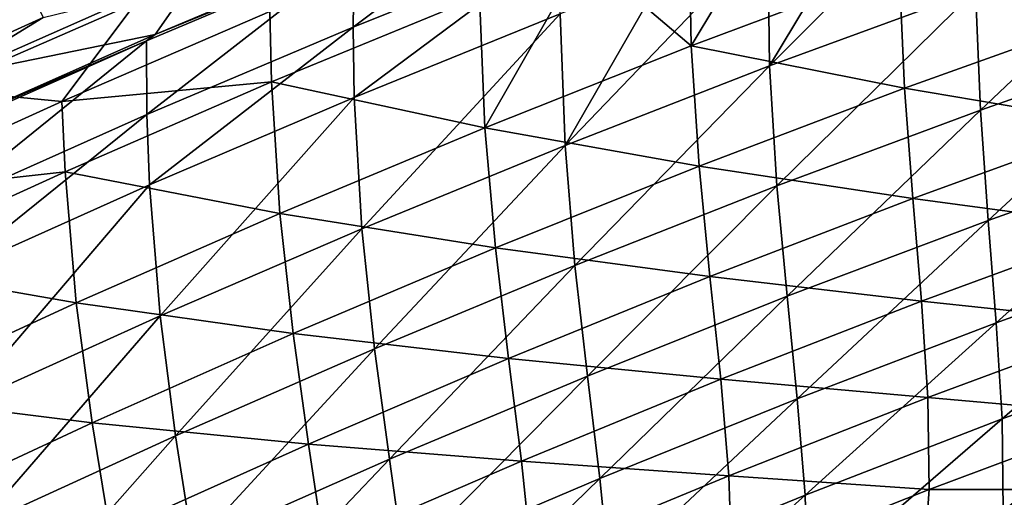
# Model space of a CAD drawing. Header units: metres. Extents: x -1 to 1402, y -1402 to 1.
# Tile 205 of 256: x 583 to 647, y -155 to -123. Entities that reach past the tile are written whole.
import ezdxf

# ---------------------------------------------------------------- set-up
doc = ezdxf.new("R2010")
doc.units = ezdxf.units.M

msp = doc.modelspace()

# ---------------------------------------------------------------- linework, layer by layer
at = {"layer": 'None0'}
for points in [[(580.232666, -126.645905, -29.541725), (594.295898, -120.49382, -29.542084), (578.341919, -71.605064)], [(584.300415, -123.202789, -32.126995), (568.834473, -130.21492, -32.126598), (562.812622, -77.463814, -3)], [(638.474487, -115.248512, -88.132416), (631.789551, -126.366631, -144.005127), (645.305908, -112.803459, -88.131577)], [(631.789551, -126.366631, -144.005127), (645.250305, -121.409538, -144.003067), (645.305908, -112.803459, -88.131577)], [(618.310425, -113.505524, -32.35656), (604.641479, -118.987183, -32.357506), (604.569031, -123.822639, -60.228706)], [(604.569031, -123.822639, -60.228706), (618.135132, -118.351097, -60.227501), (618.310425, -113.505524, -32.35656)], [(626.499634, -116.441101, -88.589783), (633.37561, -113.859474, -88.589035), (626.669678, -125.05497, -144.433487)], [(633.37561, -113.859474, -88.589035), (640.261169, -119.957001, -144.430817), (626.669678, -125.05497, -144.433487)], [(631.664246, -117.758247, -88.133156), (631.789551, -126.366631, -144.005127), (638.474487, -115.248512, -88.132416)], [(626.499634, -116.441101, -88.589783), (626.669678, -125.05497, -144.433487), (619.646729, -119.088432, -88.590416)], [(645.561646, -129.259293, -199.934708), (658.797729, -116.708054, -144.00029), (645.250305, -121.409538, -144.003067)], [(658.94397, -124.547867, -199.931366), (658.797729, -116.708054, -144.00029), (645.561646, -129.259293, -199.934708)], [(631.789551, -126.366631, -144.005127), (631.664246, -117.758247, -88.133156), (618.418152, -131.574631, -144.006439)], [(631.664246, -117.758247, -88.133156), (624.87561, -120.332146, -88.133797), (618.418152, -131.574631, -144.006439)], [(591.634827, -124.308807, -30.957695), (604.641479, -118.987183, -32.357506), (605.790283, -118.346962, -30.957472)], [(591.634827, -124.308807, -30.957695), (605.790283, -118.346962, -30.957472), (594.295898, -120.49382, -29.542084)], [(604.641968, -128.433426, -88.135063), (618.135132, -118.351097, -60.227501), (604.569031, -123.822639, -60.228706)], [(618.135132, -118.351097, -60.227501), (604.641968, -128.433426, -88.135063), (618.108765, -122.969666, -88.134323)], [(591.059265, -124.724678, -32.358475), (604.641479, -118.987183, -32.357506), (591.634827, -124.308807, -30.957695)], [(604.641479, -118.987183, -32.357506), (591.059265, -124.724678, -32.358475), (591.092163, -129.545959, -60.229717)], [(604.641479, -118.987183, -32.357506), (591.092163, -129.545959, -60.229717), (604.569031, -123.822639, -60.228706)], [(613.173584, -130.409622, -144.435425), (612.817078, -121.800835, -88.590942), (619.646729, -119.088432, -88.590416)], [(619.646729, -119.088432, -88.590416), (626.669678, -125.05497, -144.433487), (613.173584, -130.409622, -144.435425)], [(618.418152, -131.574631, -144.006439), (624.87561, -120.332146, -88.133797), (618.108765, -122.969666, -88.134323)], [(626.669678, -125.05497, -144.433487), (640.261169, -119.957001, -144.430817), (640.612488, -127.817078, -200.33429)], [(640.261169, -119.957001, -144.430817), (654.130005, -122.971596, -200.330048), (640.612488, -127.817078, -200.33429)], [(580.232666, -126.645905, -29.541725), (591.634827, -124.308807, -30.957695), (594.295898, -120.49382, -29.542084)], [(576.731995, -127.841568, -32.845062), (584.300415, -123.202789, -32.126995), (590.83606, -121.596039, -32.845074)], [(576.731995, -127.841568, -32.845062), (590.83606, -121.596039, -32.845074), (585.534973, -128.691864, -60.699944)], [(585.534973, -128.691864, -60.699944), (590.83606, -121.596039, -32.845074), (599.129578, -122.809082, -60.699436)], [(632.268372, -134.222076, -199.937164), (645.250305, -121.409538, -144.003067), (631.789551, -126.366631, -144.005127)], [(632.268372, -134.222076, -199.937164), (645.561646, -129.259293, -199.934708), (645.250305, -121.409538, -144.003067)], [(599.228882, -127.418266, -88.59166), (599.129578, -122.809082, -60.699436), (612.817078, -121.800835, -88.590942)], [(599.228882, -127.418266, -88.59166), (612.817078, -121.800835, -88.590942), (613.173584, -130.409622, -144.435425)], [(585.534973, -128.691864, -60.699944), (599.129578, -122.809082, -60.699436), (599.228882, -127.418266, -88.59166)], [(568.834473, -130.21492, -32.126598), (584.300415, -123.202789, -32.126995), (576.731995, -127.841568, -32.845062)], [(618.108765, -122.969666, -88.134323), (604.641968, -128.433426, -88.135063), (605.138855, -137.028961, -144.006989)], [(605.138855, -137.028961, -144.006989), (618.418152, -131.574631, -144.006439), (618.108765, -122.969666, -88.134323)], [(640.612488, -127.817078, -200.33429), (654.130005, -122.971596, -200.330048), (654.520752, -130.186279, -256.274078)], [(604.569031, -123.822639, -60.228706), (591.092163, -129.545959, -60.229717), (591.266541, -134.145279, -88.135345)], [(591.266541, -134.145279, -88.135345), (604.641968, -128.433426, -88.135063), (604.569031, -123.822639, -60.228706)], [(577.566223, -130.714218, -32.359455), (591.059265, -124.724678, -32.358475), (577.592163, -130.534195, -30.957979)], [(591.059265, -124.724678, -32.358475), (577.566223, -130.714218, -32.359455), (577.707031, -135.51712, -60.230518)], [(577.592163, -130.534195, -30.957979), (591.059265, -124.724678, -32.358475), (591.634827, -124.308807, -30.957695)], [(577.592163, -130.534195, -30.957979), (591.634827, -124.308807, -30.957695), (580.232666, -126.645905, -29.541725)], [(591.059265, -124.724678, -32.358475), (577.707031, -135.51712, -60.230518), (591.092163, -129.545959, -60.229717)], [(658.94397, -124.547867, -199.931366), (645.561646, -129.259293, -199.934708), (646.068298, -136.471542, -255.901917)], [(659.299194, -131.749664, -255.898285), (658.94397, -124.547867, -199.931366), (646.068298, -136.471542, -255.901917)], [(626.669678, -125.05497, -144.433487), (627.190369, -132.919937, -200.337646), (613.173584, -130.409622, -144.435425)], [(640.612488, -127.817078, -200.33429), (627.190369, -132.919937, -200.337646), (626.669678, -125.05497, -144.433487)], [(619.067078, -139.431198, -199.938675), (631.789551, -126.366631, -144.005127), (618.418152, -131.574631, -144.006439)], [(619.067078, -139.431198, -199.938675), (632.268372, -134.222076, -199.937164), (631.789551, -126.366631, -144.005127)], [(572.036743, -134.82608, -60.700226), (576.731995, -127.841568, -32.845062), (585.534973, -128.691864, -60.699944)], [(585.737061, -133.288254, -88.591904), (585.534973, -128.691864, -60.699944), (599.228882, -127.418266, -88.59166)], [(585.737061, -133.288254, -88.591904), (599.228882, -127.418266, -88.59166), (599.775208, -136.015488, -144.436584)], [(599.775208, -136.015488, -144.436584), (599.228882, -127.418266, -88.59166), (613.173584, -130.409622, -144.435425)], [(627.190369, -132.919937, -200.337646), (640.612488, -127.817078, -200.33429), (641.156372, -135.042191, -256.278656)], [(640.612488, -127.817078, -200.33429), (654.520752, -130.186279, -256.274078), (641.156372, -135.042191, -256.278656)], [(572.036743, -134.82608, -60.700226), (585.534973, -128.691864, -60.699944), (585.737061, -133.288254, -88.591904)], [(591.954468, -142.725037, -144.006744), (604.641968, -128.433426, -88.135063), (591.266541, -134.145279, -88.135345)], [(604.641968, -128.433426, -88.135063), (591.954468, -142.725037, -144.006744), (605.138855, -137.028961, -144.006989)], [(645.561646, -129.259293, -199.934708), (632.268372, -134.222076, -199.937164), (632.928589, -141.441269, -255.904587)], [(646.068298, -136.471542, -255.901917), (645.561646, -129.259293, -199.934708), (632.928589, -141.441269, -255.904587)], [(591.092163, -129.545959, -60.229717), (577.707031, -135.51712, -60.230518), (577.984985, -140.101135, -88.135147)], [(591.092163, -129.545959, -60.229717), (577.984985, -140.101135, -88.135147), (591.266541, -134.145279, -88.135345)], [(613.173584, -130.409622, -144.435425), (613.866211, -138.274353, -200.340088), (599.775208, -136.015488, -144.436584)], [(627.190369, -132.919937, -200.337646), (613.866211, -138.274353, -200.340088), (613.173584, -130.409622, -144.435425)], [(641.156372, -135.042191, -256.278656), (654.520752, -130.186279, -256.274078), (654.946655, -136.884949, -312.235901)], [(605.960571, -144.881729, -199.939224), (618.418152, -131.574631, -144.006439), (605.138855, -137.028961, -144.006989)], [(605.960571, -144.881729, -199.939224), (619.067078, -139.431198, -199.938675), (618.418152, -131.574631, -144.006439)], [(646.068298, -136.471542, -255.901917), (646.598511, -143.166565, -311.883362), (659.299194, -131.749664, -255.898285)], [(646.598511, -143.166565, -311.883362), (659.692566, -138.435471, -311.879669), (659.299194, -131.749664, -255.898285)], [(613.866211, -138.274353, -200.340088), (627.190369, -132.919937, -200.337646), (627.889282, -140.151459, -256.282288)], [(627.190369, -132.919937, -200.337646), (641.156372, -135.042191, -256.278656), (627.889282, -140.151459, -256.282288)], [(572.343872, -139.405685, -88.59166), (572.036743, -134.82608, -60.700226), (585.737061, -133.288254, -88.591904)], [(572.343872, -139.405685, -88.59166), (585.737061, -133.288254, -88.591904), (586.476807, -141.867111, -144.436935)], [(586.476807, -141.867111, -144.436935), (585.737061, -133.288254, -88.591904), (599.775208, -136.015488, -144.436584)], [(591.266541, -134.145279, -88.135345), (577.984985, -140.101135, -88.135147), (578.867493, -148.658463, -144.005646)], [(578.867493, -148.658463, -144.005646), (591.954468, -142.725037, -144.006744), (591.266541, -134.145279, -88.135345)], [(632.268372, -134.222076, -199.937164), (619.067078, -139.431198, -199.938675), (619.882935, -146.653534, -255.90625)], [(632.928589, -141.441269, -255.904587), (632.268372, -134.222076, -199.937164), (619.882935, -146.653534, -255.90625)], [(627.889282, -140.151459, -256.282288), (641.156372, -135.042191, -256.278656), (641.72052, -141.750168, -312.240448)], [(641.156372, -135.042191, -256.278656), (654.946655, -136.884949, -312.235901), (641.72052, -141.750168, -312.240448)], [(599.775208, -136.015488, -144.436584), (600.642212, -143.874527, -200.341553), (586.476807, -141.867111, -144.436935)], [(613.866211, -138.274353, -200.340088), (600.642212, -143.874527, -200.341553), (599.775208, -136.015488, -144.436584)], [(605.138855, -137.028961, -144.006989), (591.954468, -142.725037, -144.006744), (592.951599, -150.568787, -199.938751)], [(592.951599, -150.568787, -199.938751), (605.960571, -144.881729, -199.939224), (605.138855, -137.028961, -144.006989)], [(632.928589, -141.441269, -255.904587), (633.597473, -148.14241, -311.886139), (646.068298, -136.471542, -255.901917)], [(633.597473, -148.14241, -311.886139), (646.598511, -143.166565, -311.883362), (646.068298, -136.471542, -255.901917)], [(641.72052, -141.750168, -312.240448), (654.946655, -136.884949, -312.235901), (655.236755, -143.18779, -368.185211)], [(600.642212, -143.874527, -200.341553), (613.866211, -138.274353, -200.340088), (614.721985, -145.507904, -256.284912)], [(613.866211, -138.274353, -200.340088), (627.889282, -140.151459, -256.282288), (614.721985, -145.507904, -256.284912)], [(659.692566, -138.435471, -311.879669), (646.598511, -143.166565, -311.883362), (646.980347, -149.465652, -367.860687)], [(659.953369, -144.728302, -367.857208), (659.692566, -138.435471, -311.879669), (646.980347, -149.465652, -367.860687)], [(573.280518, -147.959045, -144.436417), (572.343872, -139.405685, -88.59166), (586.476807, -141.867111, -144.436935)], [(619.067078, -139.431198, -199.938675), (605.960571, -144.881729, -199.939224), (606.934265, -152.103073, -255.906876)], [(619.882935, -146.653534, -255.90625), (619.067078, -139.431198, -199.938675), (606.934265, -152.103073, -255.906876)], [(614.721985, -145.507904, -256.284912), (627.889282, -140.151459, -256.282288), (628.593445, -146.865082, -312.24408)], [(627.889282, -140.151459, -256.282288), (641.72052, -141.750168, -312.240448), (628.593445, -146.865082, -312.24408)], [(619.882935, -146.653534, -255.90625), (620.692566, -153.357361, -311.88797), (632.928589, -141.441269, -255.904587)], [(620.692566, -153.357361, -311.88797), (633.597473, -148.14241, -311.886139), (632.928589, -141.441269, -255.904587)], [(586.476807, -141.867111, -144.436935), (587.520874, -149.714645, -200.34201), (573.280518, -147.959045, -144.436417)], [(600.642212, -143.874527, -200.341553), (587.520874, -149.714645, -200.34201), (586.476807, -141.867111, -144.436935)], [(628.593445, -146.865082, -312.24408), (641.72052, -141.750168, -312.240448), (642.133118, -148.059158, -368.188843)], [(641.72052, -141.750168, -312.240448), (655.236755, -143.18779, -368.185211), (642.133118, -148.059158, -368.188843)], [(580.042847, -156.48761, -199.937241), (591.954468, -142.725037, -144.006744), (578.867493, -148.658463, -144.005646)], [(591.954468, -142.725037, -144.006744), (580.042847, -156.48761, -199.937241), (592.951599, -150.568787, -199.938751)], [(646.598511, -143.166565, -311.883362), (633.597473, -148.14241, -311.886139), (634.102539, -154.444641, -367.863464)], [(646.980347, -149.465652, -367.860687), (646.598511, -143.166565, -311.883362), (634.102539, -154.444641, -367.863464)], [(642.133118, -148.059158, -368.188843), (655.236755, -143.18779, -368.185211), (655.220093, -149.21608, -424.101593)], [(587.520874, -149.714645, -200.34201), (600.642212, -143.874527, -200.341553), (601.657104, -151.105316, -256.286499)], [(600.642212, -143.874527, -200.341553), (614.721985, -145.507904, -256.284912), (601.657104, -151.105316, -256.286499)], [(646.980347, -149.465652, -367.860687), (647.042358, -155.49054, -423.819336), (659.953369, -144.728302, -367.857208)], [(647.042358, -155.49054, -423.819336), (659.911011, -150.751572, -423.816162), (659.953369, -144.728302, -367.857208)], [(605.960571, -144.881729, -199.939224), (592.951599, -150.568787, -199.938751), (594.085388, -157.784637, -255.906403)], [(606.934265, -152.103073, -255.906876), (605.960571, -144.881729, -199.939224), (594.085388, -157.784637, -255.906403)], [(601.657104, -151.105316, -256.286499), (614.721985, -145.507904, -256.284912), (615.568054, -152.22316, -312.246765)], [(614.721985, -145.507904, -256.284912), (628.593445, -146.865082, -312.24408), (615.568054, -152.22316, -312.246765)], [(606.934265, -152.103073, -255.906876), (607.886719, -158.805847, -311.888794), (619.882935, -146.653534, -255.90625)], [(607.886719, -158.805847, -311.888794), (620.692566, -153.357361, -311.88797), (619.882935, -146.653534, -255.90625)], [(615.568054, -152.22316, -312.246765), (628.593445, -146.865082, -312.24408), (629.130554, -153.176605, -368.191711)], [(628.593445, -146.865082, -312.24408), (642.133118, -148.059158, -368.188843), (629.130554, -153.176605, -368.191711)], [(587.520874, -149.714645, -200.34201), (574.504456, -155.788879, -200.341385), (573.280518, -147.959045, -144.436417)], [(633.597473, -148.14241, -311.886139), (620.692566, -153.357361, -311.88797), (621.32312, -159.659348, -367.865417)], [(634.102539, -154.444641, -367.863464), (633.597473, -148.14241, -311.886139), (621.32312, -159.659348, -367.865417)], [(629.130554, -153.176605, -368.191711), (642.133118, -148.059158, -368.188843), (642.222534, -154.088501, -424.103363)], [(642.222534, -154.088501, -424.103363), (642.133118, -148.059158, -368.188843), (655.220093, -149.21608, -424.101593)], [(642.222534, -154.088501, -424.103363), (655.220093, -149.21608, -424.101593), (654.642273, -154.079224, -469.04126)], [(574.504456, -155.788879, -200.341385), (587.520874, -149.714645, -200.34201), (588.697083, -156.937531, -256.286987)], [(587.520874, -149.714645, -200.34201), (601.657104, -151.105316, -256.286499), (588.697083, -156.937531, -256.286987)], [(634.102539, -154.444641, -367.863464), (634.271606, -160.467621, -423.822021), (646.980347, -149.465652, -367.860687)], [(634.271606, -160.467621, -423.822021), (647.042358, -155.49054, -423.819336), (646.980347, -149.465652, -367.860687)], [(592.951599, -150.568787, -199.938751), (580.042847, -156.48761, -199.937241), (581.339111, -163.693146, -255.9048)], [(594.085388, -157.784637, -255.906403), (592.951599, -150.568787, -199.938751), (581.339111, -163.693146, -255.9048)], [(588.697083, -156.937531, -256.286987), (601.657104, -151.105316, -256.286499), (602.647095, -157.817856, -312.248444)], [(601.657104, -151.105316, -256.286499), (615.568054, -152.22316, -312.246765), (602.647095, -157.817856, -312.248444)], [(647.042358, -155.49054, -423.819336), (644.496826, -161.073822, -468.74472), (659.911011, -150.751572, -423.816162)], [(644.496826, -161.073822, -468.74472), (656.324402, -156.644699, -468.760834), (659.911011, -150.751572, -423.816162)], [(594.085388, -157.784637, -255.906403), (595.182983, -164.482285, -311.88858), (606.934265, -152.103073, -255.906876)], [(595.182983, -164.482285, -311.88858), (607.886719, -158.805847, -311.888794), (606.934265, -152.103073, -255.906876)], [(602.647095, -157.817856, -312.248444), (615.568054, -152.22316, -312.246765), (616.231873, -158.533279, -368.193817)], [(615.568054, -152.22316, -312.246765), (629.130554, -153.176605, -368.191711), (616.231873, -158.533279, -368.193817)], [(620.692566, -153.357361, -311.88797), (607.886719, -158.805847, -311.888794), (608.645142, -165.103882, -367.866547)], [(621.32312, -159.659348, -367.865417), (620.692566, -153.357361, -311.88797), (608.645142, -165.103882, -367.866547)], [(616.231873, -158.533279, -368.193817), (629.130554, -153.176605, -368.191711), (629.32843, -159.203049, -424.104584)], [(629.32843, -159.203049, -424.104584), (629.130554, -153.176605, -368.191711), (642.222534, -154.088501, -424.103363)], [(629.32843, -159.203049, -424.104584), (642.222534, -154.088501, -424.103363), (641.867676, -158.886505, -469.02243)], [(654.642273, -154.079224, -469.04126), (653.130615, -154.736969, -470.761871), (641.867676, -158.886505, -469.02243)], [(641.867676, -158.886505, -469.02243), (642.222534, -154.088501, -424.103363), (654.642273, -154.079224, -469.04126)], [(621.32312, -159.659348, -367.865417), (621.602051, -165.676666, -423.824188), (634.102539, -154.444641, -367.863464)], [(621.602051, -165.676666, -423.824188), (634.271606, -160.467621, -423.822021), (634.102539, -154.444641, -367.863464)]]:
    msp.add_3dface(points, dxfattribs=at)

doc.saveas('drawing.dxf')
